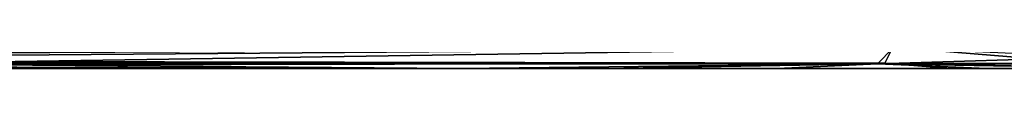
# Model space of a CAD drawing. Header units: millimetres. Extents: x -474 to 3044, y -109 to 1309.
# Tile 94 of 118: x 2646.271 to 2743.267, y 1029.999 to 1030.907. Entities that reach past the tile are written whole.
import ezdxf

# ---------------------------------------------------------------- set-up
doc = ezdxf.new("R2010")
doc.units = ezdxf.units.MM
doc.layers.add('Layer 01', color=7, linetype='Continuous', true_color=0x000000)

msp = doc.modelspace()

# ---------------------------------------------------------------- linework, layer by layer
at = {"layer": 'Layer 01'}
for points in [[(1879.97, 1032.102, 947.999), (2731.512, 1030.525, 950.341), (1829.459, 1030.525, 950.34)], [(1879.97, 1032.102, 947.999), (2732.291, 1032.102, 947.999), (2731.512, 1030.525, 950.341)], [(2732.291, 1032.102, 947.999), (2751.913, 1030.486, 950.407), (2731.512, 1030.525, 950.341)], [(2732.291, 1032.102, 947.999), (2748.646, 1032.102, 947.999), (2751.913, 1030.486, 950.407)], [(2432.053, 1030.479, 1016.545), (2732.292, 1031.999, 1018.898), (2288.778, 1031.999, 1018.898)], [(2432.053, 1030.479, 1016.545), (2536.912, 1030.479, 1016.544), (2732.292, 1031.999, 1018.898)], [(2536.912, 1030.479, 1016.544), (2630.666, 1030.479, 1016.544), (2732.292, 1031.999, 1018.898)], [(2630.666, 1030.479, 1016.544), (2730.774, 1030.479, 1016.543), (2732.292, 1031.999, 1018.898)], [(2730.774, 1030.479, 1016.543), (2752.21, 1031.114, 1017.818), (2732.292, 1031.999, 1018.898)], [(2752.21, 1031.114, 1017.818), (2730.774, 1030.479, 1016.543), (2765, 1030.477, 1016.541)], [(2731.512, 1030.525, 950.341), (2473.842, 1030, 953.002), (1829.459, 1030.525, 950.34)], [(2536.912, 1030.479, 1016.544), (2460.05, 1030, 1014), (2689.594, 1029.999, 1013.982)], [(2473.842, 1030, 953.002), (2731.512, 1030.525, 950.341), (2738.015, 1030, 952.998)], [(2536.912, 1030.479, 1016.544), (2689.594, 1029.999, 1013.982), (2630.666, 1030.479, 1016.544)], [(2630.666, 1030.479, 1016.544), (2689.594, 1029.999, 1013.982), (2730.774, 1030.479, 1016.543)], [(2703.843, 1030, 1014), (2730.774, 1030.479, 1016.543), (2689.594, 1029.999, 1013.982)], [(2730.774, 1030.479, 1016.543), (2703.843, 1030, 1014), (2720.931, 1030, 1013.996)], [(2720.931, 1030, 1013.996), (2741.575, 1030, 1014.007), (2730.774, 1030.479, 1016.543)], [(2753.591, 1030.089, 1015.208), (2765, 1030.477, 1016.541), (2730.774, 1030.479, 1016.543)], [(2730.774, 1030.479, 1016.543), (2741.575, 1030, 1014.007), (2753.591, 1030.089, 1015.208)], [(2731.512, 1030.525, 950.341), (2751.913, 1030.486, 950.407), (2753.235, 1030.088, 951.784)], [(2738.015, 1030, 952.998), (2731.512, 1030.525, 950.341), (2753.235, 1030.088, 951.784)], [(2268.616, 1030, 960.648), (2718.211, 1030, 960.676), (2437.532, 1030, 1006.522)], [(2268.616, 1030, 960.648), (2473.842, 1030, 953.002), (2738.015, 1030, 952.998), (2718.211, 1030, 960.676)], [(2718.211, 1030, 960.676), (2680.864, 1030, 1006.515), (2437.532, 1030, 1006.522)], [(2437.532, 1030, 1006.522), (2680.864, 1030, 1006.515), (2689.594, 1029.999, 1013.982), (2460.05, 1030, 1014)], [(2718.211, 1030, 960.676), (2723.889, 1030, 1006.375), (2680.864, 1030, 1006.515)], [(2689.594, 1029.999, 1013.982), (2680.864, 1030, 1006.515), (2703.843, 1030, 1014)], [(2723.889, 1030, 1006.375), (2703.843, 1030, 1014), (2680.864, 1030, 1006.515)], [(2723.889, 1030, 1006.375), (2720.931, 1030, 1013.996), (2703.843, 1030, 1014)], [(2718.211, 1030, 960.676), (2765, 1030, 953), (2765, 1030, 1014), (2723.889, 1030, 1006.375)], [(2718.211, 1030, 960.676), (2738.015, 1030, 952.998), (2765, 1030, 953)], [(2723.889, 1030, 1006.375), (2741.575, 1030, 1014.007), (2720.931, 1030, 1013.996)], [(2723.889, 1030, 1006.375), (2765, 1030, 1014), (2741.575, 1030, 1014.007)], [(2753.235, 1030.088, 951.784), (2765, 1030, 953), (2738.015, 1030, 952.998)], [(2741.575, 1030, 1014.007), (2765, 1030, 1014), (2753.591, 1030.089, 1015.208)]]:
    msp.add_3dface(points, dxfattribs=at)

doc.saveas('drawing.dxf')
